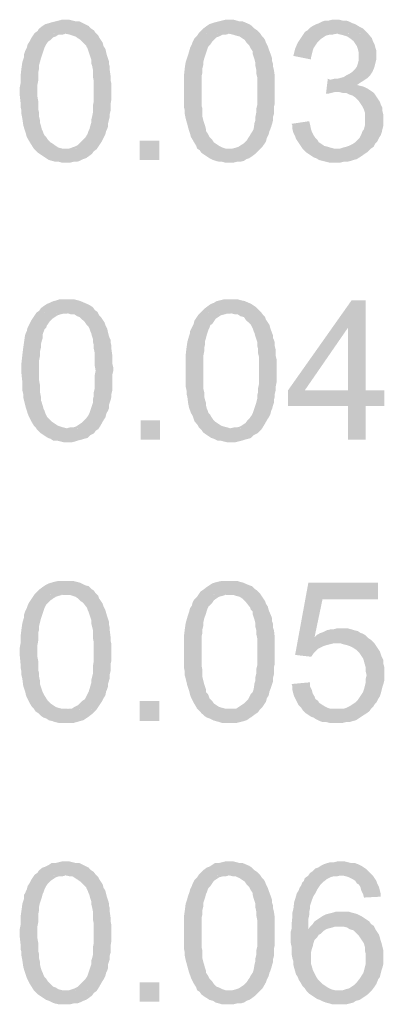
# Model space of a CAD drawing. Header units: millimetres. Extents: x -14047 to 49934, y -21523 to 14989.
# Tile 172 of 256: x 2347 to 2384, y 7371 to 7470. Entities that reach past the tile are written whole.
import ezdxf

# ---------------------------------------------------------------- set-up
doc = ezdxf.new("R2010")
doc.units = ezdxf.units.MM
doc.layers.add('H', color=7, linetype='Continuous')

msp = doc.modelspace()

# ---------------------------------------------------------------- hatches: boundary and pattern name
at = {"layer": 'H', "linetype": 'Continuous'}
for points in [[(2355.156, 7456.545), (2352.071, 7456.63), (2352.426, 7456.63), (2352.686, 7456.72), (2352.951, 7456.81), (2353.306, 7456.985), (2353.481, 7457.16), (2353.746, 7457.425), (2354.011, 7457.69), (2354.186, 7457.955), (2354.276, 7458.129), (2354.366, 7458.394), (2354.451, 7458.569), (2354.626, 7459.189), (2354.626, 7459.454), (2354.716, 7459.804), (2354.806, 7460.249), (2354.806, 7460.599), (2354.806, 7460.954), (2354.891, 7461.394), (2354.891, 7461.924), (2354.891, 7462.364), (2354.891, 7462.804), (2354.891, 7463.334), (2354.806, 7463.774), (2354.806, 7464.129), (2354.806, 7464.479), (2354.716, 7464.919), (2354.626, 7465.184), (2354.626, 7465.538), (2354.541, 7465.803), (2354.451, 7466.068), (2354.366, 7466.333), (2354.276, 7466.598), (2354.186, 7466.773), (2354.101, 7466.948), (2353.836, 7467.213), (2353.571, 7467.478), (2353.306, 7467.653), (2353.041, 7467.833), (2352.776, 7467.918), (2352.511, 7468.008), (2352.161, 7468.093), (2348.987, 7468.183), (2349.252, 7468.358), (2349.427, 7468.623), (2349.777, 7468.888), (2350.042, 7469.063), (2350.396, 7469.153), (2350.661, 7469.243), (2351.011, 7469.328), (2351.366, 7469.418), (2351.716, 7469.508), (2352.071, 7469.508), (2352.426, 7469.508), (2352.776, 7469.418), (2353.131, 7469.328), (2353.481, 7469.328), (2354.011, 7469.063), (2354.366, 7468.888), (2354.626, 7468.623), (2354.891, 7468.448), (2355.071, 7468.183), (2355.336, 7467.918), (2355.421, 7467.743), (2355.601, 7467.478), (2355.776, 7467.213), (2355.861, 7466.858), (2356.041, 7466.598), (2356.216, 7465.888), (2356.306, 7465.628), (2356.391, 7465.364), (2356.391, 7465.099), (2356.481, 7464.834), (2356.481, 7464.479), (2356.571, 7463.864), (2356.571, 7463.424), (2356.656, 7463.069), (2356.656, 7462.629), (2356.656, 7462.364), (2356.656, 7461.924), (2356.656, 7461.569), (2356.571, 7461.129), (2356.571, 7460.774), (2356.571, 7460.424), (2356.481, 7460.069), (2356.481, 7459.804), (2356.391, 7459.454), (2356.306, 7459.099), (2356.306, 7458.834), (2356.216, 7458.569), (2356.126, 7458.394), (2356.041, 7458.044), (2355.861, 7457.69), (2355.686, 7457.335), (2355.336, 7456.81)], [(2371.474, 7456.545), (2368.384, 7456.63), (2368.739, 7456.63), (2369.089, 7456.72), (2369.354, 7456.81), (2369.619, 7456.985), (2369.884, 7457.16), (2370.149, 7457.425), (2370.324, 7457.69), (2370.499, 7457.955), (2370.589, 7458.129), (2370.764, 7458.394), (2370.854, 7458.569), (2370.944, 7459.189), (2371.029, 7459.454), (2371.029, 7459.804), (2371.119, 7460.249), (2371.119, 7460.599), (2371.209, 7460.954), (2371.209, 7461.394), (2371.209, 7461.924), (2371.209, 7462.364), (2371.209, 7462.804), (2371.209, 7463.334), (2371.209, 7463.774), (2371.119, 7464.129), (2371.119, 7464.479), (2371.029, 7464.919), (2371.029, 7465.184), (2370.944, 7465.538), (2370.854, 7465.803), (2370.764, 7466.068), (2370.764, 7466.333), (2370.589, 7466.598), (2370.499, 7466.773), (2370.414, 7466.948), (2370.149, 7467.213), (2369.974, 7467.478), (2369.709, 7467.653), (2369.444, 7467.833), (2369.089, 7467.918), (2368.824, 7468.008), (2368.474, 7468.093), (2365.384, 7468.183), (2365.564, 7468.358), (2365.829, 7468.623), (2366.179, 7468.888), (2366.444, 7469.063), (2366.709, 7469.153), (2366.974, 7469.243), (2367.324, 7469.328), (2367.679, 7469.418), (2368.034, 7469.508), (2368.384, 7469.508), (2368.824, 7469.508), (2369.179, 7469.418), (2369.444, 7469.328), (2369.794, 7469.328), (2370.414, 7469.063), (2370.679, 7468.888), (2370.944, 7468.623), (2371.209, 7468.448), (2371.474, 7468.183), (2371.649, 7467.918), (2371.824, 7467.743), (2371.999, 7467.478), (2372.089, 7467.213), (2372.264, 7466.858), (2372.354, 7466.598), (2372.618, 7465.888), (2372.703, 7465.628), (2372.703, 7465.364), (2372.793, 7465.099), (2372.793, 7464.834), (2372.883, 7464.479), (2372.968, 7463.864), (2372.968, 7463.424), (2372.968, 7463.069), (2372.968, 7462.629), (2372.968, 7462.364), (2372.968, 7461.924), (2372.968, 7461.569), (2372.968, 7461.129), (2372.883, 7460.774), (2372.883, 7460.424), (2372.883, 7460.069), (2372.793, 7459.804), (2372.793, 7459.454), (2372.703, 7459.099), (2372.618, 7458.834), (2372.528, 7458.569), (2372.444, 7458.394), (2372.354, 7458.044), (2372.179, 7457.69), (2372.089, 7457.335), (2371.734, 7456.81)], [(2376.588, 7465.538), (2374.823, 7465.888), (2374.908, 7466.243), (2374.998, 7466.598), (2375.263, 7467.213), (2375.618, 7467.743), (2375.793, 7468.008), (2375.968, 7468.273), (2376.233, 7468.448), (2376.498, 7468.713), (2376.763, 7468.888), (2377.113, 7469.063), (2377.378, 7469.153), (2377.733, 7469.328), (2377.998, 7469.418), (2378.348, 7469.418), (2378.703, 7469.508), (2379.053, 7469.508), (2379.408, 7469.508), (2379.763, 7469.418), (2380.112, 7469.418), (2380.377, 7469.328), (2380.732, 7469.153), (2380.997, 7469.063), (2381.437, 7468.803), (2381.787, 7468.623), (2381.967, 7468.448), (2382.227, 7468.183), (2379.053, 7468.093), (2378.703, 7468.008), (2378.438, 7468.008), (2378.083, 7467.918), (2377.823, 7467.743), (2377.558, 7467.568), (2377.203, 7467.213), (2377.028, 7466.948), (2376.848, 7466.683), (2376.763, 7466.418), (2376.673, 7466.068), (2376.588, 7465.713)], [(2352.071, 7455.22), (2351.716, 7455.22), (2351.366, 7455.31), (2351.011, 7455.31), (2350.746, 7455.395), (2350.396, 7455.485), (2350.132, 7455.66), (2349.867, 7455.84), (2349.602, 7456.015), (2349.337, 7456.19), (2349.072, 7456.455), (2348.897, 7456.63), (2348.722, 7456.895), (2348.457, 7457.335), (2348.192, 7457.78), (2348.102, 7458.129), (2348.017, 7458.394), (2347.927, 7458.659), (2347.837, 7459.014), (2347.752, 7459.629), (2347.662, 7460.069), (2347.662, 7460.424), (2347.572, 7460.774), (2347.572, 7461.219), (2347.487, 7462.009), (2347.487, 7462.714), (2347.572, 7463.159), (2347.572, 7463.864), (2347.662, 7464.659), (2347.752, 7465.274), (2347.927, 7465.803), (2347.927, 7466.068), (2348.017, 7466.333), (2348.192, 7466.683), (2348.277, 7467.038), (2348.457, 7467.303), (2348.632, 7467.653), (2348.807, 7467.918), (2348.987, 7468.183), (2352.071, 7468.093), (2351.716, 7468.008), (2351.366, 7468.008), (2351.101, 7467.833), (2350.836, 7467.743), (2350.571, 7467.478), (2350.306, 7467.303), (2350.132, 7467.038), (2350.042, 7466.858), (2349.957, 7466.683), (2349.867, 7466.418), (2349.777, 7466.153), (2349.692, 7465.888), (2349.602, 7465.628), (2349.512, 7465.274), (2349.427, 7465.009), (2349.427, 7464.659), (2349.337, 7464.214), (2349.337, 7463.864), (2349.337, 7463.424), (2349.252, 7462.979), (2349.252, 7461.834), (2349.337, 7461.394), (2349.337, 7460.954), (2349.337, 7460.599), (2349.427, 7460.159), (2349.427, 7459.804), (2349.512, 7459.454), (2349.512, 7459.189), (2349.602, 7458.924), (2349.692, 7458.569), (2349.777, 7458.394), (2349.867, 7458.129), (2349.957, 7457.955), (2350.132, 7457.78), (2350.306, 7457.515), (2350.571, 7457.25), (2350.836, 7457.075), (2351.101, 7456.895), (2351.366, 7456.72), (2351.716, 7456.63), (2351.981, 7456.63), (2355.156, 7456.545), (2354.891, 7456.365), (2354.716, 7456.105), (2354.366, 7455.84), (2354.101, 7455.66), (2353.836, 7455.575), (2353.481, 7455.395), (2353.216, 7455.31), (2352.866, 7455.31), (2352.511, 7455.22), (2352.161, 7455.22)], [(2368.384, 7455.22), (2368.034, 7455.22), (2367.679, 7455.31), (2367.414, 7455.31), (2367.064, 7455.395), (2366.799, 7455.485), (2366.444, 7455.66), (2366.179, 7455.84), (2365.914, 7456.015), (2365.649, 7456.19), (2365.474, 7456.455), (2365.209, 7456.63), (2365.124, 7456.895), (2364.86, 7457.335), (2364.595, 7457.78), (2364.505, 7458.129), (2364.415, 7458.394), (2364.33, 7458.659), (2364.24, 7459.014), (2364.065, 7459.629), (2363.975, 7460.069), (2363.975, 7460.424), (2363.89, 7460.774), (2363.89, 7461.219), (2363.89, 7462.009), (2363.89, 7462.714), (2363.89, 7463.159), (2363.89, 7463.864), (2363.975, 7464.659), (2364.065, 7465.274), (2364.24, 7465.803), (2364.33, 7466.068), (2364.415, 7466.333), (2364.505, 7466.683), (2364.68, 7467.038), (2364.77, 7467.303), (2364.945, 7467.653), (2365.209, 7467.918), (2365.384, 7468.183), (2368.384, 7468.093), (2368.034, 7468.008), (2367.769, 7468.008), (2367.414, 7467.833), (2367.149, 7467.743), (2366.884, 7467.478), (2366.709, 7467.303), (2366.534, 7467.038), (2366.354, 7466.858), (2366.269, 7466.683), (2366.179, 7466.418), (2366.094, 7466.153), (2366.004, 7465.888), (2365.914, 7465.628), (2365.829, 7465.274), (2365.829, 7465.009), (2365.739, 7464.659), (2365.739, 7464.214), (2365.649, 7463.864), (2365.649, 7463.424), (2365.649, 7462.979), (2365.649, 7461.834), (2365.649, 7461.394), (2365.649, 7460.954), (2365.739, 7460.599), (2365.739, 7460.159), (2365.739, 7459.804), (2365.829, 7459.454), (2365.914, 7459.189), (2366.004, 7458.924), (2366.094, 7458.569), (2366.094, 7458.394), (2366.269, 7458.129), (2366.354, 7457.955), (2366.444, 7457.78), (2366.709, 7457.515), (2366.884, 7457.25), (2367.149, 7457.075), (2367.414, 7456.895), (2367.769, 7456.72), (2368.034, 7456.63), (2368.384, 7456.63), (2371.474, 7456.545), (2371.294, 7456.365), (2371.029, 7456.105), (2370.679, 7455.84), (2370.414, 7455.66), (2370.149, 7455.575), (2369.884, 7455.395), (2369.529, 7455.31), (2369.179, 7455.31), (2368.824, 7455.22), (2368.474, 7455.22)], [(2381.967, 7463.509), (2378.528, 7463.509), (2378.878, 7463.599), (2379.233, 7463.599), (2379.498, 7463.684), (2379.848, 7463.774), (2380.112, 7463.949), (2380.467, 7464.129), (2380.732, 7464.304), (2380.997, 7464.569), (2381.172, 7464.834), (2381.257, 7465.099), (2381.347, 7465.449), (2381.347, 7465.803), (2381.347, 7466.243), (2381.257, 7466.598), (2381.172, 7466.858), (2380.997, 7467.123), (2380.817, 7467.388), (2380.467, 7467.653), (2380.202, 7467.833), (2379.937, 7467.918), (2379.583, 7468.008), (2379.233, 7468.093), (2382.227, 7468.183), (2382.672, 7467.653), (2382.757, 7467.388), (2382.937, 7467.038), (2383.022, 7466.683), (2383.112, 7466.418), (2383.112, 7466.068), (2383.112, 7465.888), (2383.112, 7465.538), (2383.022, 7465.184), (2382.937, 7464.834), (2382.847, 7464.569), (2382.672, 7464.214), (2382.492, 7463.949), (2382.227, 7463.684)], [(2378.083, 7462.099), (2378.263, 7463.599), (2378.528, 7463.509), (2381.967, 7463.509), (2381.702, 7463.334), (2381.437, 7463.159), (2381.172, 7462.979), (2381.522, 7462.894), (2381.877, 7462.804), (2382.227, 7462.629), (2382.492, 7462.454), (2382.757, 7462.274), (2379.233, 7462.274), (2378.968, 7462.274), (2378.613, 7462.189), (2378.263, 7462.099)], [(2382.582, 7456.63), (2379.143, 7456.63), (2379.498, 7456.63), (2379.763, 7456.72), (2380.112, 7456.81), (2380.377, 7456.895), (2380.732, 7457.075), (2380.997, 7457.25), (2381.172, 7457.425), (2381.437, 7457.69), (2381.612, 7458.044), (2381.702, 7458.309), (2381.877, 7458.569), (2381.967, 7458.924), (2381.967, 7459.189), (2381.967, 7459.539), (2381.967, 7459.894), (2381.967, 7460.249), (2381.877, 7460.509), (2381.702, 7460.864), (2381.522, 7461.129), (2381.347, 7461.394), (2380.997, 7461.744), (2380.732, 7461.924), (2380.467, 7462.009), (2380.112, 7462.189), (2379.763, 7462.189), (2379.408, 7462.274), (2379.233, 7462.274), (2382.757, 7462.274), (2382.937, 7462.099), (2383.112, 7461.834), (2383.287, 7461.569), (2383.462, 7461.304), (2383.552, 7461.039), (2383.727, 7460.689), (2383.727, 7460.334), (2383.817, 7459.984), (2383.817, 7459.629), (2383.817, 7459.189), (2383.817, 7458.924), (2383.727, 7458.569), (2383.642, 7458.219), (2383.552, 7457.955), (2383.377, 7457.69), (2383.197, 7457.335), (2383.022, 7457.16), (2382.847, 7456.81)], [(2379.143, 7455.22), (2378.438, 7455.22), (2377.733, 7455.395), (2377.378, 7455.485), (2377.113, 7455.66), (2376.848, 7455.75), (2376.588, 7455.925), (2376.323, 7456.105), (2376.058, 7456.28), (2375.793, 7456.545), (2375.618, 7456.81), (2375.438, 7457.075), (2375.263, 7457.335), (2375.088, 7457.6), (2374.998, 7457.865), (2374.823, 7458.219), (2374.733, 7458.569), (2374.733, 7458.924), (2374.648, 7459.099), (2376.408, 7459.364), (2376.498, 7459.014), (2376.588, 7458.569), (2376.673, 7458.309), (2376.848, 7457.955), (2377.028, 7457.69), (2377.203, 7457.515), (2377.378, 7457.25), (2377.643, 7457.075), (2377.908, 7456.895), (2378.263, 7456.81), (2378.528, 7456.72), (2378.878, 7456.63), (2379.143, 7456.63), (2382.582, 7456.63), (2382.227, 7456.28), (2381.967, 7456.105), (2381.702, 7455.925), (2381.437, 7455.75), (2381.172, 7455.575), (2380.817, 7455.485), (2380.552, 7455.395), (2380.202, 7455.31), (2379.848, 7455.31), (2379.498, 7455.22)], [(2359.48, 7455.485), (2359.48, 7457.425), (2361.42, 7457.425), (2361.42, 7455.485)], [(2355.336, 7428.588), (2352.246, 7428.678), (2352.511, 7428.763), (2352.866, 7428.763), (2353.131, 7428.853), (2353.396, 7429.028), (2353.656, 7429.208), (2353.921, 7429.473), (2354.186, 7429.738), (2354.366, 7429.998), (2354.451, 7430.178), (2354.541, 7430.443), (2354.626, 7430.708), (2354.806, 7431.233), (2354.806, 7431.588), (2354.891, 7431.938), (2354.891, 7432.293), (2354.981, 7432.648), (2354.981, 7433.088), (2354.981, 7433.528), (2354.981, 7433.968), (2355.071, 7434.408), (2354.981, 7434.938), (2354.981, 7435.378), (2354.981, 7435.822), (2354.981, 7436.172), (2354.891, 7436.612), (2354.891, 7436.967), (2354.806, 7437.317), (2354.806, 7437.582), (2354.716, 7437.847), (2354.626, 7438.202), (2354.541, 7438.377), (2354.451, 7438.642), (2354.366, 7438.817), (2354.186, 7438.997), (2354.011, 7439.262), (2353.746, 7439.522), (2353.481, 7439.787), (2353.216, 7439.877), (2352.951, 7440.052), (2352.601, 7440.052), (2352.336, 7440.142), (2349.162, 7440.232), (2349.427, 7440.407), (2349.602, 7440.672), (2349.957, 7440.937), (2350.221, 7441.112), (2350.481, 7441.202), (2350.836, 7441.377), (2351.191, 7441.462), (2351.451, 7441.552), (2351.806, 7441.552), (2352.161, 7441.552), (2352.601, 7441.552), (2352.951, 7441.552), (2353.306, 7441.462), (2353.571, 7441.377), (2354.186, 7441.112), (2354.541, 7440.937), (2354.806, 7440.757), (2354.981, 7440.492), (2355.246, 7440.317), (2355.421, 7439.967), (2355.601, 7439.787), (2355.776, 7439.522), (2355.951, 7439.262), (2356.041, 7438.997), (2356.216, 7438.642), (2356.391, 7437.937), (2356.481, 7437.672), (2356.571, 7437.497), (2356.571, 7437.232), (2356.656, 7436.877), (2356.656, 7436.527), (2356.746, 7435.907), (2356.746, 7435.558), (2356.746, 7435.113), (2356.831, 7434.763), (2356.831, 7434.408), (2356.746, 7434.058), (2356.746, 7433.618), (2356.746, 7433.263), (2356.746, 7432.823), (2356.746, 7432.468), (2356.656, 7432.118), (2356.656, 7431.853), (2356.571, 7431.498), (2356.481, 7431.233), (2356.391, 7430.968), (2356.391, 7430.618), (2356.306, 7430.443), (2356.126, 7430.088), (2356.041, 7429.738), (2355.861, 7429.473), (2355.511, 7428.853)], [(2371.649, 7428.588), (2368.559, 7428.678), (2368.914, 7428.763), (2369.179, 7428.763), (2369.529, 7428.853), (2369.794, 7429.028), (2370.059, 7429.208), (2370.239, 7429.473), (2370.499, 7429.738), (2370.679, 7429.998), (2370.764, 7430.178), (2370.854, 7430.443), (2370.944, 7430.708), (2371.119, 7431.233), (2371.209, 7431.588), (2371.209, 7431.938), (2371.294, 7432.293), (2371.294, 7432.648), (2371.384, 7433.088), (2371.384, 7433.528), (2371.384, 7433.968), (2371.384, 7434.408), (2371.384, 7434.938), (2371.384, 7435.378), (2371.384, 7435.822), (2371.294, 7436.172), (2371.294, 7436.612), (2371.209, 7436.967), (2371.209, 7437.317), (2371.119, 7437.582), (2371.029, 7437.847), (2370.944, 7438.202), (2370.854, 7438.377), (2370.764, 7438.642), (2370.679, 7438.817), (2370.589, 7438.997), (2370.324, 7439.262), (2370.059, 7439.522), (2369.884, 7439.787), (2369.529, 7439.877), (2369.269, 7440.052), (2369.004, 7440.052), (2368.649, 7440.142), (2365.564, 7440.232), (2365.739, 7440.407), (2366.004, 7440.672), (2366.354, 7440.937), (2366.619, 7441.112), (2366.884, 7441.202), (2367.149, 7441.377), (2367.504, 7441.462), (2367.854, 7441.552), (2368.209, 7441.552), (2368.559, 7441.552), (2368.914, 7441.552), (2369.269, 7441.552), (2369.619, 7441.462), (2369.974, 7441.377), (2370.589, 7441.112), (2370.854, 7440.937), (2371.119, 7440.757), (2371.384, 7440.492), (2371.559, 7440.317), (2371.824, 7439.967), (2371.999, 7439.787), (2372.089, 7439.522), (2372.264, 7439.262), (2372.444, 7438.997), (2372.528, 7438.642), (2372.793, 7437.937), (2372.793, 7437.672), (2372.883, 7437.497), (2372.968, 7437.232), (2372.968, 7436.877), (2373.058, 7436.527), (2373.058, 7435.907), (2373.148, 7435.558), (2373.148, 7435.113), (2373.148, 7434.763), (2373.148, 7434.408), (2373.148, 7434.058), (2373.148, 7433.618), (2373.148, 7433.263), (2373.058, 7432.823), (2373.058, 7432.468), (2372.968, 7432.118), (2372.968, 7431.853), (2372.883, 7431.498), (2372.883, 7431.233), (2372.793, 7430.968), (2372.703, 7430.618), (2372.618, 7430.443), (2372.528, 7430.088), (2372.354, 7429.738), (2372.179, 7429.473), (2371.824, 7428.853)], [(2380.287, 7427.534), (2380.287, 7430.883), (2374.293, 7430.883), (2374.293, 7432.468), (2380.642, 7441.462), (2382.052, 7441.462), (2380.287, 7438.732), (2375.968, 7432.468), (2383.907, 7432.468), (2383.907, 7430.883), (2382.052, 7430.883), (2382.052, 7427.534)], [(2380.287, 7432.468), (2380.287, 7438.732), (2382.052, 7441.462), (2382.052, 7432.468)], [(2352.246, 7427.269), (2351.896, 7427.269), (2351.541, 7427.354), (2351.191, 7427.444), (2350.836, 7427.444), (2350.571, 7427.619), (2350.306, 7427.709), (2350.042, 7427.884), (2349.777, 7428.059), (2349.512, 7428.239), (2349.252, 7428.503), (2349.072, 7428.763), (2348.897, 7428.943), (2348.632, 7429.383), (2348.367, 7429.913), (2348.277, 7430.178), (2348.192, 7430.443), (2348.102, 7430.708), (2348.017, 7431.058), (2347.837, 7431.763), (2347.837, 7432.118), (2347.752, 7432.468), (2347.752, 7432.823), (2347.752, 7433.263), (2347.662, 7434.143), (2347.662, 7434.853), (2347.662, 7435.203), (2347.752, 7435.997), (2347.837, 7436.702), (2347.927, 7437.317), (2348.017, 7437.937), (2348.102, 7438.202), (2348.192, 7438.377), (2348.277, 7438.732), (2348.457, 7439.082), (2348.632, 7439.437), (2348.807, 7439.702), (2348.987, 7439.967), (2349.162, 7440.232), (2352.246, 7440.142), (2351.896, 7440.142), (2351.541, 7440.052), (2351.276, 7439.967), (2351.011, 7439.787), (2350.746, 7439.612), (2350.481, 7439.347), (2350.306, 7439.082), (2350.221, 7438.997), (2350.132, 7438.732), (2349.957, 7438.552), (2349.867, 7438.287), (2349.777, 7438.027), (2349.777, 7437.672), (2349.692, 7437.407), (2349.602, 7437.057), (2349.602, 7436.702), (2349.512, 7436.347), (2349.512, 7435.907), (2349.427, 7435.468), (2349.427, 7435.028), (2349.427, 7433.968), (2349.427, 7433.438), (2349.512, 7432.998), (2349.512, 7432.648), (2349.512, 7432.293), (2349.602, 7431.853), (2349.602, 7431.498), (2349.692, 7431.233), (2349.777, 7430.968), (2349.867, 7430.618), (2349.957, 7430.443), (2350.042, 7430.178), (2350.132, 7429.998), (2350.221, 7429.823), (2350.481, 7429.558), (2350.746, 7429.293), (2351.011, 7429.118), (2351.276, 7428.943), (2351.541, 7428.853), (2351.806, 7428.763), (2352.161, 7428.678), (2355.336, 7428.588), (2355.071, 7428.413), (2354.891, 7428.149), (2354.541, 7427.974), (2354.276, 7427.709), (2353.921, 7427.619), (2353.656, 7427.534), (2353.306, 7427.444), (2353.041, 7427.354), (2352.686, 7427.269), (2352.336, 7427.269)], [(2368.559, 7427.269), (2368.209, 7427.269), (2367.854, 7427.354), (2367.504, 7427.444), (2367.239, 7427.444), (2366.884, 7427.619), (2366.619, 7427.709), (2366.354, 7427.884), (2366.094, 7428.059), (2365.829, 7428.239), (2365.649, 7428.503), (2365.384, 7428.763), (2365.299, 7428.943), (2364.945, 7429.383), (2364.77, 7429.913), (2364.595, 7430.178), (2364.505, 7430.443), (2364.415, 7430.708), (2364.33, 7431.058), (2364.24, 7431.763), (2364.15, 7432.118), (2364.15, 7432.468), (2364.065, 7432.823), (2364.065, 7433.263), (2364.065, 7434.143), (2364.065, 7434.853), (2364.065, 7435.203), (2364.065, 7435.997), (2364.15, 7436.702), (2364.24, 7437.317), (2364.415, 7437.937), (2364.505, 7438.202), (2364.505, 7438.377), (2364.68, 7438.732), (2364.86, 7439.082), (2364.945, 7439.437), (2365.124, 7439.702), (2365.299, 7439.967), (2365.564, 7440.232), (2368.559, 7440.142), (2368.209, 7440.142), (2367.944, 7440.052), (2367.589, 7439.967), (2367.324, 7439.787), (2367.064, 7439.612), (2366.884, 7439.347), (2366.709, 7439.082), (2366.534, 7438.997), (2366.444, 7438.732), (2366.354, 7438.552), (2366.269, 7438.287), (2366.179, 7438.027), (2366.094, 7437.672), (2366.004, 7437.407), (2366.004, 7437.057), (2365.914, 7436.702), (2365.914, 7436.347), (2365.829, 7435.907), (2365.829, 7435.468), (2365.829, 7435.028), (2365.829, 7433.968), (2365.829, 7433.438), (2365.829, 7432.998), (2365.829, 7432.648), (2365.914, 7432.293), (2365.914, 7431.853), (2366.004, 7431.498), (2366.094, 7431.233), (2366.094, 7430.968), (2366.179, 7430.618), (2366.269, 7430.443), (2366.354, 7430.178), (2366.534, 7429.998), (2366.619, 7429.823), (2366.799, 7429.558), (2367.064, 7429.293), (2367.324, 7429.118), (2367.589, 7428.943), (2367.854, 7428.853), (2368.209, 7428.763), (2368.474, 7428.678), (2371.649, 7428.588), (2371.474, 7428.413), (2371.209, 7428.149), (2370.854, 7427.974), (2370.589, 7427.709), (2370.324, 7427.619), (2369.974, 7427.534), (2369.709, 7427.444), (2369.354, 7427.354), (2369.004, 7427.269), (2368.649, 7427.269)], [(2359.565, 7427.534), (2359.565, 7429.473), (2361.505, 7429.473), (2361.505, 7427.534)], [(2355.156, 7400.547), (2352.071, 7400.637), (2352.426, 7400.637), (2352.686, 7400.637), (2352.951, 7400.812), (2353.306, 7400.987), (2353.481, 7401.167), (2353.746, 7401.427), (2354.011, 7401.607), (2354.186, 7401.957), (2354.276, 7402.137), (2354.366, 7402.312), (2354.451, 7402.577), (2354.626, 7403.192), (2354.626, 7403.457), (2354.716, 7403.812), (2354.806, 7404.162), (2354.806, 7404.602), (2354.806, 7404.957), (2354.891, 7405.397), (2354.891, 7405.837), (2354.891, 7406.366), (2354.891, 7406.806), (2354.891, 7407.251), (2354.806, 7407.691), (2354.806, 7408.131), (2354.806, 7408.486), (2354.716, 7408.836), (2354.626, 7409.191), (2354.626, 7409.541), (2354.541, 7409.806), (2354.451, 7410.071), (2354.366, 7410.336), (2354.276, 7410.511), (2354.186, 7410.776), (2354.101, 7410.866), (2353.836, 7411.216), (2353.571, 7411.396), (2353.306, 7411.661), (2353.041, 7411.836), (2352.776, 7411.921), (2352.511, 7412.011), (2352.161, 7412.011), (2348.987, 7412.101), (2349.252, 7412.366), (2349.427, 7412.541), (2349.777, 7412.806), (2350.042, 7412.981), (2350.396, 7413.156), (2350.661, 7413.246), (2351.011, 7413.336), (2351.366, 7413.42), (2351.716, 7413.42), (2352.071, 7413.42), (2352.426, 7413.42), (2352.776, 7413.42), (2353.131, 7413.336), (2353.481, 7413.246), (2354.011, 7412.981), (2354.366, 7412.891), (2354.626, 7412.631), (2354.891, 7412.451), (2355.071, 7412.186), (2355.336, 7411.921), (2355.421, 7411.661), (2355.601, 7411.396), (2355.776, 7411.131), (2355.861, 7410.866), (2356.041, 7410.511), (2356.216, 7409.896), (2356.306, 7409.631), (2356.391, 7409.366), (2356.391, 7409.101), (2356.481, 7408.746), (2356.481, 7408.486), (2356.571, 7407.776), (2356.571, 7407.426), (2356.656, 7407.071), (2356.656, 7406.631), (2356.656, 7406.366), (2356.656, 7405.927), (2356.656, 7405.487), (2356.571, 7405.132), (2356.571, 7404.782), (2356.571, 7404.427), (2356.481, 7404.077), (2356.481, 7403.722), (2356.391, 7403.367), (2356.306, 7403.107), (2356.306, 7402.842), (2356.216, 7402.577), (2356.126, 7402.397), (2356.041, 7401.957), (2355.861, 7401.692), (2355.686, 7401.342), (2355.336, 7400.812)], [(2371.474, 7400.547), (2368.384, 7400.637), (2368.739, 7400.637), (2369.089, 7400.637), (2369.354, 7400.812), (2369.619, 7400.987), (2369.884, 7401.167), (2370.149, 7401.427), (2370.324, 7401.607), (2370.499, 7401.957), (2370.589, 7402.137), (2370.764, 7402.312), (2370.854, 7402.577), (2370.944, 7403.192), (2371.029, 7403.457), (2371.029, 7403.812), (2371.119, 7404.162), (2371.119, 7404.602), (2371.209, 7404.957), (2371.209, 7405.397), (2371.209, 7405.837), (2371.209, 7406.366), (2371.209, 7406.806), (2371.209, 7407.251), (2371.209, 7407.691), (2371.119, 7408.131), (2371.119, 7408.486), (2371.029, 7408.836), (2371.029, 7409.191), (2370.944, 7409.541), (2370.854, 7409.806), (2370.764, 7410.071), (2370.764, 7410.336), (2370.589, 7410.511), (2370.499, 7410.776), (2370.414, 7410.866), (2370.149, 7411.216), (2369.974, 7411.396), (2369.709, 7411.661), (2369.444, 7411.836), (2369.089, 7411.921), (2368.824, 7412.011), (2368.474, 7412.011), (2365.384, 7412.101), (2365.564, 7412.366), (2365.829, 7412.541), (2366.179, 7412.806), (2366.444, 7412.981), (2366.709, 7413.156), (2366.974, 7413.246), (2367.324, 7413.336), (2367.679, 7413.42), (2368.034, 7413.42), (2368.384, 7413.42), (2368.824, 7413.42), (2369.179, 7413.42), (2369.444, 7413.336), (2369.794, 7413.246), (2370.414, 7412.981), (2370.679, 7412.891), (2370.944, 7412.631), (2371.209, 7412.451), (2371.474, 7412.186), (2371.649, 7411.921), (2371.824, 7411.661), (2371.999, 7411.396), (2372.089, 7411.131), (2372.264, 7410.866), (2372.354, 7410.511), (2372.618, 7409.896), (2372.703, 7409.631), (2372.703, 7409.366), (2372.793, 7409.101), (2372.793, 7408.746), (2372.883, 7408.486), (2372.968, 7407.776), (2372.968, 7407.426), (2372.968, 7407.071), (2372.968, 7406.631), (2372.968, 7406.366), (2372.968, 7405.927), (2372.968, 7405.487), (2372.968, 7405.132), (2372.883, 7404.782), (2372.883, 7404.427), (2372.883, 7404.077), (2372.793, 7403.722), (2372.793, 7403.367), (2372.703, 7403.107), (2372.618, 7402.842), (2372.528, 7402.577), (2372.444, 7402.397), (2372.354, 7401.957), (2372.179, 7401.692), (2372.089, 7401.342), (2371.734, 7400.812)], [(2376.588, 7405.837), (2374.998, 7406.016), (2376.323, 7413.246), (2383.287, 7413.246), (2383.287, 7411.571), (2377.733, 7411.571), (2376.938, 7407.776), (2382.317, 7407.691), (2382.582, 7407.516), (2382.937, 7407.161), (2379.143, 7407.161), (2378.793, 7407.161), (2378.438, 7407.071), (2378.083, 7406.986), (2377.823, 7406.896), (2377.643, 7406.806), (2377.293, 7406.631), (2377.028, 7406.366), (2376.848, 7406.191), (2376.673, 7405.927)], [(2352.071, 7399.222), (2351.716, 7399.222), (2351.366, 7399.222), (2351.011, 7399.312), (2350.746, 7399.402), (2350.396, 7399.487), (2350.132, 7399.667), (2349.867, 7399.752), (2349.602, 7399.932), (2349.337, 7400.192), (2349.072, 7400.372), (2348.897, 7400.637), (2348.722, 7400.812), (2348.457, 7401.252), (2348.192, 7401.782), (2348.102, 7402.047), (2348.017, 7402.397), (2347.927, 7402.662), (2347.837, 7402.927), (2347.752, 7403.632), (2347.662, 7403.987), (2347.662, 7404.342), (2347.572, 7404.782), (2347.572, 7405.132), (2347.487, 7406.016), (2347.487, 7406.721), (2347.572, 7407.161), (2347.572, 7407.866), (2347.662, 7408.571), (2347.752, 7409.191), (2347.927, 7409.806), (2347.927, 7410.071), (2348.017, 7410.336), (2348.192, 7410.691), (2348.277, 7410.951), (2348.457, 7411.306), (2348.632, 7411.571), (2348.807, 7411.836), (2348.987, 7412.101), (2352.071, 7412.011), (2351.716, 7412.011), (2351.366, 7411.921), (2351.101, 7411.836), (2350.836, 7411.661), (2350.571, 7411.481), (2350.306, 7411.216), (2350.132, 7411.041), (2350.042, 7410.866), (2349.957, 7410.691), (2349.867, 7410.426), (2349.777, 7410.161), (2349.692, 7409.896), (2349.602, 7409.631), (2349.512, 7409.276), (2349.427, 7408.926), (2349.427, 7408.571), (2349.337, 7408.221), (2349.337, 7407.866), (2349.337, 7407.426), (2349.252, 7406.986), (2349.252, 7405.837), (2349.337, 7405.397), (2349.337, 7404.957), (2349.337, 7404.517), (2349.427, 7404.162), (2349.427, 7403.812), (2349.512, 7403.457), (2349.512, 7403.107), (2349.602, 7402.842), (2349.692, 7402.577), (2349.777, 7402.312), (2349.867, 7402.137), (2349.957, 7401.957), (2350.132, 7401.692), (2350.306, 7401.427), (2350.571, 7401.167), (2350.836, 7400.987), (2351.101, 7400.812), (2351.366, 7400.722), (2351.716, 7400.637), (2351.981, 7400.637), (2355.156, 7400.547), (2354.891, 7400.282), (2354.716, 7400.107), (2354.366, 7399.842), (2354.101, 7399.667), (2353.836, 7399.487), (2353.481, 7399.402), (2353.216, 7399.312), (2352.866, 7399.222), (2352.511, 7399.222), (2352.161, 7399.222)], [(2368.384, 7399.222), (2368.034, 7399.222), (2367.679, 7399.222), (2367.414, 7399.312), (2367.064, 7399.402), (2366.799, 7399.487), (2366.444, 7399.667), (2366.179, 7399.752), (2365.914, 7399.932), (2365.649, 7400.192), (2365.474, 7400.372), (2365.209, 7400.637), (2365.124, 7400.812), (2364.86, 7401.252), (2364.595, 7401.782), (2364.505, 7402.047), (2364.415, 7402.397), (2364.33, 7402.662), (2364.24, 7402.927), (2364.065, 7403.632), (2363.975, 7403.987), (2363.975, 7404.342), (2363.89, 7404.782), (2363.89, 7405.132), (2363.89, 7406.016), (2363.89, 7406.721), (2363.89, 7407.161), (2363.89, 7407.866), (2363.975, 7408.571), (2364.065, 7409.191), (2364.24, 7409.806), (2364.33, 7410.071), (2364.415, 7410.336), (2364.505, 7410.691), (2364.68, 7410.951), (2364.77, 7411.306), (2364.945, 7411.571), (2365.209, 7411.836), (2365.384, 7412.101), (2368.384, 7412.011), (2368.034, 7412.011), (2367.769, 7411.921), (2367.414, 7411.836), (2367.149, 7411.661), (2366.884, 7411.481), (2366.709, 7411.216), (2366.534, 7411.041), (2366.354, 7410.866), (2366.269, 7410.691), (2366.179, 7410.426), (2366.094, 7410.161), (2366.004, 7409.896), (2365.914, 7409.631), (2365.829, 7409.276), (2365.829, 7408.926), (2365.739, 7408.571), (2365.739, 7408.221), (2365.649, 7407.866), (2365.649, 7407.426), (2365.649, 7406.986), (2365.649, 7405.837), (2365.649, 7405.397), (2365.649, 7404.957), (2365.739, 7404.517), (2365.739, 7404.162), (2365.739, 7403.812), (2365.829, 7403.457), (2365.914, 7403.107), (2366.004, 7402.842), (2366.094, 7402.577), (2366.094, 7402.312), (2366.269, 7402.137), (2366.354, 7401.957), (2366.444, 7401.692), (2366.709, 7401.427), (2366.884, 7401.167), (2367.149, 7400.987), (2367.414, 7400.812), (2367.769, 7400.722), (2368.034, 7400.637), (2368.384, 7400.637), (2371.474, 7400.547), (2371.294, 7400.282), (2371.029, 7400.107), (2370.679, 7399.842), (2370.414, 7399.667), (2370.149, 7399.487), (2369.884, 7399.402), (2369.529, 7399.312), (2369.179, 7399.222), (2368.824, 7399.222), (2368.474, 7399.222)], [(2382.317, 7407.691), (2376.938, 7407.776), (2377.203, 7408.041), (2377.558, 7408.221), (2377.823, 7408.306), (2378.173, 7408.486), (2378.528, 7408.571), (2378.793, 7408.571), (2379.143, 7408.661), (2379.408, 7408.661), (2379.937, 7408.661), (2380.287, 7408.661), (2380.642, 7408.571), (2380.907, 7408.486), (2381.257, 7408.396), (2381.522, 7408.221), (2381.787, 7408.131), (2382.052, 7407.956)], [(2379.143, 7399.222), (2378.793, 7399.222), (2378.438, 7399.222), (2378.083, 7399.312), (2377.733, 7399.312), (2377.468, 7399.402), (2377.113, 7399.577), (2376.848, 7399.752), (2376.588, 7399.842), (2376.323, 7400.017), (2376.058, 7400.192), (2375.793, 7400.457), (2379.143, 7400.637), (2379.498, 7400.637), (2379.848, 7400.637), (2380.112, 7400.722), (2380.467, 7400.902), (2380.732, 7401.077), (2380.997, 7401.252), (2381.257, 7401.517), (2381.437, 7401.782), (2381.612, 7402.047), (2381.787, 7402.312), (2381.877, 7402.577), (2381.967, 7402.927), (2382.052, 7403.282), (2382.052, 7403.632), (2382.142, 7403.987), (2382.052, 7404.342), (2382.052, 7404.782), (2381.967, 7405.047), (2381.877, 7405.397), (2381.787, 7405.662), (2381.612, 7405.927), (2381.437, 7406.191), (2381.082, 7406.541), (2380.817, 7406.721), (2380.467, 7406.896), (2380.202, 7406.986), (2379.848, 7407.071), (2379.583, 7407.161), (2379.233, 7407.161), (2382.937, 7407.161), (2383.112, 7406.896), (2383.287, 7406.631), (2383.462, 7406.366), (2383.552, 7406.101), (2383.642, 7405.837), (2383.817, 7405.487), (2383.817, 7405.132), (2383.907, 7404.782), (2383.907, 7404.427), (2383.907, 7403.812), (2383.907, 7403.457), (2383.817, 7403.107), (2383.727, 7402.842), (2383.642, 7402.487), (2383.552, 7402.137), (2383.462, 7401.872), (2383.287, 7401.607), (2383.112, 7401.252), (2382.937, 7401.077), (2382.847, 7400.902), (2382.582, 7400.637), (2382.407, 7400.372), (2382.142, 7400.192), (2381.877, 7400.017), (2381.612, 7399.842), (2381.347, 7399.667), (2381.082, 7399.487), (2380.732, 7399.402), (2380.467, 7399.312), (2380.112, 7399.312), (2379.763, 7399.222), (2379.408, 7399.222)], [(2375.793, 7400.457), (2375.618, 7400.722), (2375.353, 7400.987), (2375.088, 7401.517), (2374.908, 7401.872), (2374.823, 7402.137), (2374.733, 7402.487), (2374.733, 7402.842), (2374.648, 7403.107), (2376.498, 7403.282), (2376.498, 7402.842), (2376.673, 7402.487), (2376.763, 7402.137), (2376.938, 7401.872), (2377.028, 7401.607), (2377.293, 7401.427), (2377.378, 7401.252), (2377.643, 7401.077), (2377.908, 7400.902), (2378.263, 7400.722), (2378.528, 7400.637), (2378.878, 7400.637), (2379.143, 7400.637)], [(2359.48, 7399.402), (2359.48, 7401.427), (2361.42, 7401.427), (2361.42, 7399.402)], [(2355.156, 7372.416), (2352.071, 7372.506), (2352.426, 7372.506), (2352.686, 7372.596), (2352.951, 7372.681), (2353.306, 7372.856), (2353.481, 7373.036), (2353.746, 7373.301), (2354.011, 7373.566), (2354.186, 7373.826), (2354.276, 7374.006), (2354.366, 7374.271), (2354.451, 7374.536), (2354.626, 7375.061), (2354.626, 7375.416), (2354.716, 7375.681), (2354.806, 7376.031), (2354.806, 7376.475), (2354.806, 7376.825), (2354.891, 7377.265), (2354.891, 7377.795), (2354.891, 7378.235), (2354.891, 7378.68), (2354.891, 7379.12), (2354.806, 7379.56), (2354.806, 7380), (2354.806, 7380.355), (2354.716, 7380.795), (2354.626, 7381.145), (2354.626, 7381.41), (2354.541, 7381.675), (2354.451, 7382.03), (2354.366, 7382.205), (2354.276, 7382.47), (2354.186, 7382.645), (2354.101, 7382.825), (2353.836, 7383.09), (2353.571, 7383.35), (2353.306, 7383.53), (2353.041, 7383.704), (2352.776, 7383.879), (2352.511, 7383.879), (2352.161, 7383.969), (2348.987, 7384.059), (2349.252, 7384.234), (2349.427, 7384.499), (2349.777, 7384.764), (2350.042, 7384.849), (2350.396, 7385.029), (2350.661, 7385.204), (2351.011, 7385.204), (2351.366, 7385.294), (2351.716, 7385.379), (2352.071, 7385.379), (2352.426, 7385.379), (2352.776, 7385.294), (2353.131, 7385.204), (2353.481, 7385.204), (2354.011, 7384.939), (2354.366, 7384.764), (2354.626, 7384.499), (2354.891, 7384.319), (2355.071, 7384.059), (2355.336, 7383.794), (2355.421, 7383.615), (2355.601, 7383.35), (2355.776, 7383.09), (2355.861, 7382.735), (2356.041, 7382.47), (2356.216, 7381.765), (2356.306, 7381.5), (2356.391, 7381.235), (2356.391, 7380.97), (2356.481, 7380.705), (2356.481, 7380.355), (2356.571, 7379.735), (2356.571, 7379.385), (2356.656, 7378.945), (2356.656, 7378.59), (2356.656, 7378.235), (2356.656, 7377.795), (2356.656, 7377.445), (2356.571, 7377), (2356.571, 7376.65), (2356.571, 7376.295), (2356.481, 7375.946), (2356.481, 7375.591), (2356.391, 7375.326), (2356.306, 7375.061), (2356.306, 7374.711), (2356.216, 7374.446), (2356.126, 7374.271), (2356.041, 7373.916), (2355.861, 7373.566), (2355.686, 7373.301), (2355.336, 7372.681)], [(2371.474, 7372.416), (2368.384, 7372.506), (2368.739, 7372.506), (2369.089, 7372.596), (2369.354, 7372.681), (2369.619, 7372.856), (2369.884, 7373.036), (2370.149, 7373.301), (2370.324, 7373.566), (2370.499, 7373.826), (2370.589, 7374.006), (2370.764, 7374.271), (2370.854, 7374.536), (2370.944, 7375.061), (2371.029, 7375.416), (2371.029, 7375.681), (2371.119, 7376.031), (2371.119, 7376.475), (2371.209, 7376.825), (2371.209, 7377.265), (2371.209, 7377.795), (2371.209, 7378.235), (2371.209, 7378.68), (2371.209, 7379.12), (2371.209, 7379.56), (2371.119, 7380), (2371.119, 7380.355), (2371.029, 7380.795), (2371.029, 7381.145), (2370.944, 7381.41), (2370.854, 7381.675), (2370.764, 7382.03), (2370.764, 7382.205), (2370.589, 7382.47), (2370.499, 7382.645), (2370.414, 7382.825), (2370.149, 7383.09), (2369.974, 7383.35), (2369.709, 7383.53), (2369.444, 7383.704), (2369.089, 7383.879), (2368.824, 7383.879), (2368.474, 7383.969), (2365.384, 7384.059), (2365.564, 7384.234), (2365.829, 7384.499), (2366.179, 7384.764), (2366.444, 7384.849), (2366.709, 7385.029), (2366.974, 7385.204), (2367.324, 7385.204), (2367.679, 7385.294), (2368.034, 7385.379), (2368.384, 7385.379), (2368.824, 7385.379), (2369.179, 7385.294), (2369.444, 7385.204), (2369.794, 7385.204), (2370.414, 7384.939), (2370.679, 7384.764), (2370.944, 7384.499), (2371.209, 7384.319), (2371.474, 7384.059), (2371.649, 7383.794), (2371.824, 7383.615), (2371.999, 7383.35), (2372.089, 7383.09), (2372.264, 7382.735), (2372.354, 7382.47), (2372.618, 7381.765), (2372.703, 7381.5), (2372.703, 7381.235), (2372.793, 7380.97), (2372.793, 7380.705), (2372.883, 7380.355), (2372.968, 7379.735), (2372.968, 7379.385), (2372.968, 7378.945), (2372.968, 7378.59), (2372.968, 7378.235), (2372.968, 7377.795), (2372.968, 7377.445), (2372.968, 7377), (2372.883, 7376.65), (2372.883, 7376.295), (2372.883, 7375.946), (2372.793, 7375.591), (2372.793, 7375.326), (2372.703, 7375.061), (2372.618, 7374.711), (2372.528, 7374.446), (2372.444, 7374.271), (2372.354, 7373.916), (2372.179, 7373.566), (2372.089, 7373.301), (2371.734, 7372.681)], [(2376.143, 7372.416), (2375.968, 7372.681), (2375.793, 7372.856), (2375.618, 7373.121), (2375.528, 7373.301), (2375.353, 7373.566), (2375.263, 7373.826), (2375.088, 7374.091), (2374.908, 7374.711), (2374.823, 7375.061), (2374.823, 7375.416), (2374.733, 7375.681), (2374.648, 7376.121), (2374.648, 7376.825), (2374.558, 7377.265), (2374.558, 7378.325), (2374.648, 7378.68), (2374.648, 7379.12), (2374.733, 7379.915), (2374.733, 7380.265), (2374.823, 7380.62), (2374.908, 7381.325), (2374.998, 7381.59), (2375.173, 7382.205), (2375.353, 7382.47), (2375.438, 7382.735), (2375.618, 7383), (2375.703, 7383.265), (2375.878, 7383.44), (2375.968, 7383.704), (2376.323, 7383.969), (2376.498, 7384.234), (2376.763, 7384.409), (2377.028, 7384.674), (2377.293, 7384.764), (2377.558, 7384.939), (2377.908, 7385.114), (2378.173, 7385.204), (2378.528, 7385.294), (2378.878, 7385.294), (2379.233, 7385.379), (2379.583, 7385.379), (2379.937, 7385.379), (2380.287, 7385.294), (2380.642, 7385.204), (2380.997, 7385.204), (2381.257, 7385.114), (2381.612, 7384.939), (2381.877, 7384.764), (2382.142, 7384.584), (2382.317, 7384.409), (2382.492, 7384.234), (2382.757, 7383.969), (2379.498, 7383.969), (2379.143, 7383.879), (2378.793, 7383.879), (2378.528, 7383.794), (2378.173, 7383.615), (2378.083, 7383.53), (2377.823, 7383.35), (2377.558, 7383.09), (2377.378, 7382.825), (2377.203, 7382.56), (2377.028, 7382.205), (2376.848, 7381.94), (2376.673, 7381.5), (2376.588, 7381.235), (2376.498, 7380.97), (2376.498, 7380.705), (2376.408, 7380.355), (2376.408, 7380), (2376.323, 7379.65), (2376.323, 7379.205), (2376.323, 7378.855), (2376.323, 7378.59), (2377.823, 7378.415), (2377.558, 7378.15), (2377.378, 7378.06), (2377.203, 7377.795), (2376.938, 7377.53), (2376.848, 7377.265), (2376.763, 7376.915), (2376.673, 7376.65), (2376.588, 7376.295), (2376.588, 7375.946), (2376.588, 7375.506), (2376.588, 7375.151), (2376.673, 7374.886), (2376.763, 7374.536), (2376.938, 7374.181), (2377.113, 7373.826), (2377.293, 7373.566), (2377.558, 7373.301), (2377.733, 7373.121), (2377.998, 7372.946), (2378.263, 7372.771), (2378.613, 7372.596), (2378.968, 7372.506), (2379.408, 7372.506)], [(2352.071, 7371.096), (2351.716, 7371.096), (2351.366, 7371.096), (2351.011, 7371.181), (2350.746, 7371.271), (2350.396, 7371.446), (2350.132, 7371.536), (2349.867, 7371.711), (2349.602, 7371.886), (2349.337, 7372.066), (2349.072, 7372.331), (2348.897, 7372.506), (2348.722, 7372.771), (2348.457, 7373.211), (2348.192, 7373.741), (2348.102, 7374.006), (2348.017, 7374.271), (2347.927, 7374.536), (2347.837, 7374.886), (2347.752, 7375.506), (2347.662, 7375.946), (2347.662, 7376.295), (2347.572, 7376.65), (2347.572, 7377.09), (2347.487, 7377.885), (2347.487, 7378.59), (2347.572, 7379.03), (2347.572, 7379.825), (2347.662, 7380.44), (2347.752, 7381.145), (2347.927, 7381.675), (2347.927, 7382.03), (2348.017, 7382.205), (2348.192, 7382.56), (2348.277, 7382.91), (2348.457, 7383.175), (2348.632, 7383.53), (2348.807, 7383.794), (2348.987, 7384.059), (2352.071, 7383.969), (2351.716, 7383.879), (2351.366, 7383.879), (2351.101, 7383.794), (2350.836, 7383.615), (2350.571, 7383.44), (2350.306, 7383.175), (2350.132, 7382.91), (2350.042, 7382.735), (2349.957, 7382.56), (2349.867, 7382.295), (2349.777, 7382.12), (2349.692, 7381.765), (2349.602, 7381.5), (2349.512, 7381.235), (2349.427, 7380.885), (2349.427, 7380.53), (2349.337, 7380.09), (2349.337, 7379.735), (2349.337, 7379.295), (2349.252, 7378.855), (2349.252, 7377.71), (2349.337, 7377.265), (2349.337, 7376.825), (2349.337, 7376.475), (2349.427, 7376.031), (2349.427, 7375.681), (2349.512, 7375.326), (2349.512, 7375.061), (2349.602, 7374.711), (2349.692, 7374.446), (2349.777, 7374.271), (2349.867, 7374.006), (2349.957, 7373.826), (2350.132, 7373.651), (2350.306, 7373.386), (2350.571, 7373.121), (2350.836, 7372.856), (2351.101, 7372.771), (2351.366, 7372.596), (2351.716, 7372.506), (2351.981, 7372.506), (2355.156, 7372.416), (2354.891, 7372.241), (2354.716, 7371.976), (2354.366, 7371.711), (2354.101, 7371.536), (2353.836, 7371.446), (2353.481, 7371.271), (2353.216, 7371.181), (2352.866, 7371.181), (2352.511, 7371.096), (2352.161, 7371.096)], [(2368.384, 7371.096), (2368.034, 7371.096), (2367.679, 7371.096), (2367.414, 7371.181), (2367.064, 7371.271), (2366.799, 7371.446), (2366.444, 7371.536), (2366.179, 7371.711), (2365.914, 7371.886), (2365.649, 7372.066), (2365.474, 7372.331), (2365.209, 7372.506), (2365.124, 7372.771), (2364.86, 7373.211), (2364.595, 7373.741), (2364.505, 7374.006), (2364.415, 7374.271), (2364.33, 7374.536), (2364.24, 7374.886), (2364.065, 7375.506), (2363.975, 7375.946), (2363.975, 7376.295), (2363.89, 7376.65), (2363.89, 7377.09), (2363.89, 7377.885), (2363.89, 7378.59), (2363.89, 7379.03), (2363.89, 7379.825), (2363.975, 7380.44), (2364.065, 7381.145), (2364.24, 7381.675), (2364.33, 7382.03), (2364.415, 7382.205), (2364.505, 7382.56), (2364.68, 7382.91), (2364.77, 7383.175), (2364.945, 7383.53), (2365.209, 7383.794), (2365.384, 7384.059), (2368.384, 7383.969), (2368.034, 7383.879), (2367.769, 7383.879), (2367.414, 7383.794), (2367.149, 7383.615), (2366.884, 7383.44), (2366.709, 7383.175), (2366.534, 7382.91), (2366.354, 7382.735), (2366.269, 7382.56), (2366.179, 7382.295), (2366.094, 7382.12), (2366.004, 7381.765), (2365.914, 7381.5), (2365.829, 7381.235), (2365.829, 7380.885), (2365.739, 7380.53), (2365.739, 7380.09), (2365.649, 7379.735), (2365.649, 7379.295), (2365.649, 7378.855), (2365.649, 7377.71), (2365.649, 7377.265), (2365.649, 7376.825), (2365.739, 7376.475), (2365.739, 7376.031), (2365.739, 7375.681), (2365.829, 7375.326), (2365.914, 7375.061), (2366.004, 7374.711), (2366.094, 7374.446), (2366.094, 7374.271), (2366.269, 7374.006), (2366.354, 7373.826), (2366.444, 7373.651), (2366.709, 7373.386), (2366.884, 7373.121), (2367.149, 7372.856), (2367.414, 7372.771), (2367.769, 7372.596), (2368.034, 7372.506), (2368.384, 7372.506), (2371.474, 7372.416), (2371.294, 7372.241), (2371.029, 7371.976), (2370.679, 7371.711), (2370.414, 7371.536), (2370.149, 7371.446), (2369.884, 7371.271), (2369.529, 7371.181), (2369.179, 7371.181), (2368.824, 7371.096), (2368.474, 7371.096)], [(2381.877, 7381.765), (2381.787, 7382.12), (2381.612, 7382.47), (2381.522, 7382.825), (2381.347, 7383.09), (2381.172, 7383.175), (2380.997, 7383.44), (2380.732, 7383.615), (2380.377, 7383.794), (2380.112, 7383.879), (2379.763, 7383.969), (2379.498, 7383.969), (2382.757, 7383.969), (2382.937, 7383.704), (2383.112, 7383.44), (2383.197, 7383.175), (2383.377, 7382.825), (2383.462, 7382.47), (2383.552, 7382.12), (2383.552, 7381.855)], [(2377.823, 7378.415), (2376.323, 7378.59), (2376.498, 7378.855), (2376.763, 7379.12), (2376.938, 7379.385), (2377.203, 7379.56), (2377.468, 7379.735), (2377.733, 7379.915), (2378.083, 7380.09), (2378.438, 7380.175), (2378.793, 7380.265), (2379.053, 7380.355), (2379.408, 7380.355), (2379.673, 7380.355), (2380.022, 7380.355), (2380.377, 7380.355), (2380.642, 7380.265), (2380.997, 7380.175), (2381.257, 7380.09), (2381.612, 7379.915), (2381.877, 7379.735), (2382.142, 7379.56), (2382.407, 7379.385), (2382.582, 7379.12), (2382.847, 7378.945), (2379.318, 7378.855), (2378.968, 7378.855), (2378.703, 7378.765), (2378.348, 7378.68), (2378.083, 7378.59)], [(2379.408, 7371.096), (2379.053, 7371.096), (2378.703, 7371.096), (2378.438, 7371.181), (2378.083, 7371.271), (2377.823, 7371.361), (2377.468, 7371.536), (2377.203, 7371.621), (2376.938, 7371.801), (2376.673, 7371.976), (2376.408, 7372.151), (2376.143, 7372.416), (2379.408, 7372.506), (2379.763, 7372.506), (2380.022, 7372.596), (2380.377, 7372.681), (2380.642, 7372.856), (2380.907, 7373.036), (2381.172, 7373.301), (2381.437, 7373.651), (2381.612, 7373.916), (2381.787, 7374.181), (2381.877, 7374.446), (2381.967, 7374.796), (2382.052, 7375.151), (2382.052, 7375.506), (2382.052, 7376.121), (2381.967, 7376.475), (2381.967, 7376.825), (2381.877, 7377.18), (2381.702, 7377.445), (2381.522, 7377.71), (2381.347, 7377.97), (2381.082, 7378.235), (2380.817, 7378.5), (2380.467, 7378.59), (2380.202, 7378.765), (2379.848, 7378.855), (2379.583, 7378.855), (2379.318, 7378.855), (2382.847, 7378.945), (2383.022, 7378.59), (2383.197, 7378.325), (2383.377, 7378.06), (2383.462, 7377.795), (2383.552, 7377.445), (2383.642, 7377.18), (2383.727, 7376.825), (2383.817, 7376.475), (2383.817, 7376.121), (2383.817, 7375.856), (2383.817, 7375.506), (2383.817, 7375.151), (2383.727, 7374.796), (2383.642, 7374.536), (2383.552, 7374.181), (2383.462, 7373.826), (2383.287, 7373.566), (2383.112, 7373.121), (2382.937, 7372.856), (2382.672, 7372.506), (2382.492, 7372.331), (2382.227, 7372.066), (2381.967, 7371.886), (2381.702, 7371.711), (2381.437, 7371.536), (2381.082, 7371.446), (2380.817, 7371.271), (2380.467, 7371.181), (2380.112, 7371.096), (2379.763, 7371.096)], [(2359.48, 7371.361), (2359.48, 7373.301), (2361.42, 7373.301), (2361.42, 7371.361)]]:
    msp.add_hatch(color=256, dxfattribs=at).paths.add_polyline_path(points)

doc.saveas('drawing.dxf')
